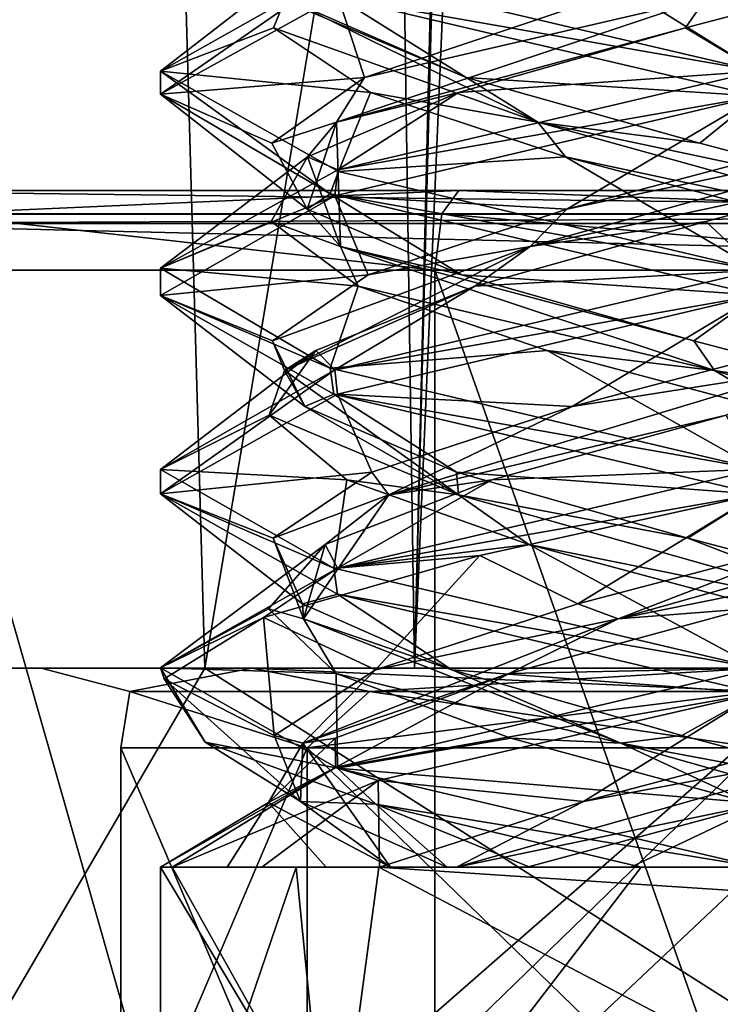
# Model space of a CAD drawing. Header units: millimetres. Extents: x -18.9 to 18.9, y -8.8 to 59.9.
# Tile 36 of 256: x -1.9 to -0.1, y -4.3 to -1.9. Entities that reach past the tile are written whole.
import ezdxf

# ---------------------------------------------------------------- set-up
doc = ezdxf.new("R2010")
doc.units = ezdxf.units.MM
doc.header["$LTSCALE"] = 65.185185
for name, color, linetype in [('1281', 7, 'CONTINUOUS'), ('1284', 7, 'CONTINUOUS'), ('1295', 7, 'CONTINUOUS'), ('2504', 7, 'CONTINUOUS'), ('2511', 7, 'CONTINUOUS'), ('2518', 7, 'CONTINUOUS'), ('2531', 7, 'CONTINUOUS'), ('2533', 7, 'CONTINUOUS'), ('2538', 7, 'CONTINUOUS'), ('2613', 7, 'CONTINUOUS'), ('2616', 7, 'CONTINUOUS'), ('3133', 7, 'CONTINUOUS'), ('3139', 7, 'CONTINUOUS'), ('3140', 7, 'CONTINUOUS'), ('3141', 7, 'CONTINUOUS'), ('3151', 7, 'CONTINUOUS'), ('3152', 7, 'CONTINUOUS'), ('3153', 7, 'CONTINUOUS'), ('3163', 7, 'CONTINUOUS'), ('3164', 7, 'CONTINUOUS'), ('3165', 7, 'CONTINUOUS'), ('3184', 7, 'CONTINUOUS'), ('3185', 7, 'CONTINUOUS'), ('3186', 7, 'CONTINUOUS'), ('3287', 7, 'CONTINUOUS')]:
    doc.layers.add(name, color=color, linetype=linetype)

msp = doc.modelspace()

# ---------------------------------------------------------------- linework, layer by layer
at = {"layer": '1281', "color": 7, "linetype": 'Continuous'}
for points in [[(-7.6096, -3.5, 15.6478), (-3.0206, -6.3, 17.1358), (-1.389, -3.5, 17.3445), (-7.6096, -3.5, 15.6478)], [(-3.0206, -6.3, 17.1358), (3.0206, -6.3, 17.1358), (-1.389, -3.5, 17.3445), (-3.0206, -6.3, 17.1358)], [(-1.389, -3.5, 17.3445), (3.0206, -6.3, 17.1358), (5.0224, -3.5, 16.6594), (-1.389, -3.5, 17.3445)]]:
    msp.add_3dface(points, dxfattribs=at)
at = {"layer": '1284', "color": 7, "linetype": 'Continuous'}
for points in [[(-2.4343, 32.4, -11.818), (-1.3962, 32.4, -10.8154), (-2.2698, -3.5, -11.5768), (-2.4343, 32.4, -11.818)], [(-2.2698, -3.5, -11.5768), (-1.3962, 32.4, -10.8154), (-0.8623, -3.5, -10.5837), (-2.2698, -3.5, -11.5768)], [(-1.3962, 32.4, -10.8154), (0, 32.4, -10.45), (-0.8623, -3.5, -10.5837), (-1.3962, 32.4, -10.8154)], [(0, 32.4, -10.45), (0, 29.7897, -10.45), (-0.8623, -3.5, -10.5837), (0, 32.4, -10.45)], [(0, 29.7897, -10.45), (0.5552, 29.6513, -10.5046), (-0.8623, -3.5, -10.5837), (0, 29.7897, -10.45)], [(-0.8623, -3.5, -10.5837), (0.5552, 29.6513, -10.5046), (0.8623, -3.5, -10.5837), (-0.8623, -3.5, -10.5837)]]:
    msp.add_3dface(points, dxfattribs=at)
at = {"layer": '1295', "color": 7, "linetype": 'Continuous'}
for points in [[(-7.6096, -3.5, 15.6478), (-1.389, -3.5, 17.3445), (-2.2237, 26.4, 17.2571), (-7.6096, -3.5, 15.6478)], [(-1.389, -3.5, 17.3445), (3.603, 26.4, 17.0228), (-2.2237, 26.4, 17.2571), (-1.389, -3.5, 17.3445)], [(-1.389, -3.5, 17.3445), (5.0224, -3.5, 16.6594), (3.603, 26.4, 17.0228), (-1.389, -3.5, 17.3445)], [(0.1803, -3.5, -17.399), (-3.0206, -6.3, -17.1358), (-3.2147, -3.5, -17.1005), (0.1803, -3.5, -17.399)], [(3.0206, -6.3, -17.1358), (-3.0206, -6.3, -17.1358), (0.1803, -3.5, -17.399), (3.0206, -6.3, -17.1358)]]:
    msp.add_3dface(points, dxfattribs=at)
at = {"layer": '2504', "color": 7, "linetype": 'Continuous'}
for points in [[(0.1803, -3.5, -17.399), (-3.2147, -3.5, -17.1005), (-3.0527, -3.5, -17.06), (0.1803, -3.5, -17.399)], [(-2.9778, -3.5, -16.9109), (3.5677, -3.5, -17.0303), (-3.0527, -3.5, -17.06), (-2.9778, -3.5, -16.9109)], [(3.5677, -3.5, -17.0303), (0.1803, -3.5, -17.399), (-3.0527, -3.5, -17.06), (3.5677, -3.5, -17.0303)], [(3.5677, -3.5, -17.0303), (-2.9778, -3.5, -16.9109), (3.1569, -3.5, -16.9343), (3.5677, -3.5, -17.0303)], [(-2.9778, -3.5, -16.9109), (-2.8483, -3.5, -13.2005), (-1.271, -3.5, -14.5745), (-2.9778, -3.5, -16.9109)], [(-2.9778, -3.5, -16.9109), (2.9655, -3.5, -16.5584), (3.1569, -3.5, -16.9343), (-2.9778, -3.5, -16.9109)], [(2.9655, -3.5, -16.5584), (-2.9778, -3.5, -16.9109), (-1.271, -3.5, -14.5745), (2.9655, -3.5, -16.5584)], [(-2.8483, -3.5, -13.2005), (-2.2698, -3.5, -11.5768), (-1.2711, -3.5, -12.0255), (-2.8483, -3.5, -13.2005)], [(-1.271, -3.5, -14.5745), (-2.8483, -3.5, -13.2005), (-1.8, -3.5, -13.3001), (-1.271, -3.5, -14.5745)], [(-1.8, -3.5, -13.3001), (-2.8483, -3.5, -13.2005), (-1.2711, -3.5, -12.0255), (-1.8, -3.5, -13.3001)], [(-2.2698, -3.5, -11.5768), (-0.8623, -3.5, -10.5837), (0, -3.5, -11.5), (-2.2698, -3.5, -11.5768)], [(-2.2698, -3.5, -11.5768), (0, -3.5, -11.5), (-1.2711, -3.5, -12.0255), (-2.2698, -3.5, -11.5768)], [(0, -3.5, -15.1), (2.9655, -3.5, -16.5584), (-1.271, -3.5, -14.5745), (0, -3.5, -15.1)], [(-0.8623, -3.5, -10.5837), (0.8623, -3.5, -10.5837), (2.2698, -3.5, -11.5768), (-0.8623, -3.5, -10.5837)], [(-0.8623, -3.5, -10.5837), (2.2698, -3.5, -11.5768), (0, -3.5, -11.5), (-0.8623, -3.5, -10.5837)]]:
    msp.add_3dface(points, dxfattribs=at)
at = {"layer": '2511', "color": 7, "linetype": 'Continuous'}
for points in [[(-1.6, -3.7, -13.3), (-1.1314, -3.7, -12.1686), (-1.6, -4.8, -13.3), (-1.6, -3.7, -13.3)], [(-1.6, -4.8, -13.3), (-1.1314, -3.7, -12.1686), (-1.1314, -4.8, -12.1686), (-1.6, -4.8, -13.3)], [(-1.1314, -3.7, -14.4314), (-1.6, -3.7, -13.3), (-1.1314, -4.8, -14.4314), (-1.1314, -3.7, -14.4314)], [(-1.1314, -4.8, -14.4314), (-1.6, -3.7, -13.3), (-1.6, -4.8, -13.3), (-1.1314, -4.8, -14.4314)], [(0, -3.7, -11.7), (0, -4.8, -11.7), (-1.1314, -4.8, -12.1686), (0, -3.7, -11.7)], [(-1.1314, -3.7, -12.1686), (0, -3.7, -11.7), (-1.1314, -4.8, -12.1686), (-1.1314, -3.7, -12.1686)], [(0, -3.7, -14.9), (-1.1314, -3.7, -14.4314), (0, -4.8, -14.9), (0, -3.7, -14.9)], [(0, -4.8, -14.9), (-1.1314, -3.7, -14.4314), (-1.1314, -4.8, -14.4314), (0, -4.8, -14.9)]]:
    msp.add_3dface(points, dxfattribs=at)
at = {"layer": '2518', "color": 7, "linetype": 'Continuous'}
for points in [[(2.425, -2.3, 11.1372), (-2.425, -2.3, 11.1372), (2.425, -2.3, 8.7122), (2.425, -2.3, 11.1372)], [(2.425, -2.3, 8.7122), (-2.425, -2.3, 11.1372), (1.9638, -2.3, 7.2897), (2.425, -2.3, 8.7122)], [(1.9638, -2.3, 7.2897), (-2.425, -2.3, 11.1372), (0.7511, -2.3, 6.4065), (1.9638, -2.3, 7.2897)], [(0.7511, -2.3, 6.4065), (-2.425, -2.3, 11.1372), (-0.7511, -2.3, 6.4065), (0.7511, -2.3, 6.4065)], [(-0.7511, -2.3, 6.4065), (-2.425, -2.3, 11.1372), (-1.9638, -2.3, 7.2897), (-0.7511, -2.3, 6.4065)]]:
    msp.add_3dface(points, dxfattribs=at)
at = {"layer": '2531', "color": 7, "linetype": 'Continuous'}
for points in [[(2.425, -7.1, 11.3372), (-2.425, -7.1, 11.3372), (2.425, -2.5, 11.3372), (2.425, -7.1, 11.3372)], [(2.425, -2.5, 11.3372), (-2.425, -7.1, 11.3372), (-2.425, -2.5, 11.3372), (2.425, -2.5, 11.3372)]]:
    msp.add_3dface(points, dxfattribs=at)
at = {"layer": '2533', "color": 7, "linetype": 'Continuous'}
for points in [[(-2.1237, -7.1, 7.1693), (-0.8112, -7.1, 6.2157), (-2.1237, -2.5, 7.1693), (-2.1237, -7.1, 7.1693)], [(-2.1237, -2.5, 7.1693), (-0.8112, -7.1, 6.2157), (-0.8112, -2.5, 6.2157), (-2.1237, -2.5, 7.1693)], [(-0.8112, -7.1, 6.2157), (0.8112, -7.1, 6.2157), (-0.8112, -2.5, 6.2157), (-0.8112, -7.1, 6.2157)], [(-0.8112, -2.5, 6.2157), (0.8112, -7.1, 6.2157), (0.8112, -2.5, 6.2157), (-0.8112, -2.5, 6.2157)]]:
    msp.add_3dface(points, dxfattribs=at)
at = {"layer": '2538', "color": 7, "linetype": 'Continuous'}
for points in [[(-1.271, -3.5, -14.5745), (-1.8, -3.5, -13.3001), (-1.5774, -3.5586, -13.8125), (-1.271, -3.5, -14.5745)], [(-1.8, -3.5, -13.3001), (-1.2711, -3.5, -12.0255), (-1.5774, -3.5586, -12.7875), (-1.8, -3.5, -13.3001)], [(-1.5774, -3.5586, -13.8125), (-1.8, -3.5, -13.3001), (-1.5774, -3.5586, -12.7875), (-1.5774, -3.5586, -13.8125)], [(-0.9749, -3.5586, -14.6418), (-1.271, -3.5, -14.5745), (-1.5774, -3.5586, -13.8125), (-0.9749, -3.5586, -14.6418)], [(-1.5774, -3.5586, -12.7875), (-1.2711, -3.5, -12.0255), (-0.9749, -3.5586, -11.9582), (-1.5774, -3.5586, -12.7875)], [(-1.2711, -3.5, -12.0255), (0, -3.5, -11.5), (-0.9749, -3.5586, -11.9582), (-1.2711, -3.5, -12.0255)], [(0, -3.5, -15.1), (-1.271, -3.5, -14.5745), (0, -3.5586, -14.9586), (0, -3.5, -15.1)], [(0, -3.5586, -14.9586), (-1.271, -3.5, -14.5745), (-0.9749, -3.5586, -14.6418), (0, -3.5586, -14.9586)], [(-0.9749, -3.5586, -11.9582), (0, -3.5, -11.5), (0, -3.5586, -11.6414), (-0.9749, -3.5586, -11.9582)], [(-1.1314, -3.7, -12.1686), (-1.6, -3.7, -13.3), (-1.5774, -3.5586, -12.7875), (-1.1314, -3.7, -12.1686)], [(-1.6, -3.7, -13.3), (-1.1314, -3.7, -14.4314), (-1.5774, -3.5586, -13.8125), (-1.6, -3.7, -13.3)], [(-1.6, -3.7, -13.3), (-1.5774, -3.5586, -13.8125), (-1.5774, -3.5586, -12.7875), (-1.6, -3.7, -13.3)], [(-1.1314, -3.7, -12.1686), (-1.5774, -3.5586, -12.7875), (-0.9749, -3.5586, -11.9582), (-1.1314, -3.7, -12.1686)], [(-1.1314, -3.7, -14.4314), (-0.9749, -3.5586, -14.6418), (-1.5774, -3.5586, -13.8125), (-1.1314, -3.7, -14.4314)], [(0, -3.7, -11.7), (-1.1314, -3.7, -12.1686), (0, -3.5586, -11.6414), (0, -3.7, -11.7)], [(-1.1314, -3.7, -12.1686), (-0.9749, -3.5586, -11.9582), (0, -3.5586, -11.6414), (-1.1314, -3.7, -12.1686)], [(-1.1314, -3.7, -14.4314), (0, -3.7, -14.9), (-0.9749, -3.5586, -14.6418), (-1.1314, -3.7, -14.4314)], [(0, -3.7, -14.9), (0, -3.5586, -14.9586), (-0.9749, -3.5586, -14.6418), (0, -3.7, -14.9)]]:
    msp.add_3dface(points, dxfattribs=at)
at = {"layer": '2613', "color": 7, "linetype": 'Continuous'}
for points in [[(-0.7511, -2.3, 6.4065), (-1.9638, -2.3, 7.2897), (-2.0763, -2.3586, 7.2037), (-0.7511, -2.3, 6.4065)], [(-0.7931, -2.3586, 6.2714), (-0.7511, -2.3, 6.4065), (-2.0763, -2.3586, 7.2037), (-0.7931, -2.3586, 6.2714)], [(0.7931, -2.3586, 6.2714), (-0.7511, -2.3, 6.4065), (-0.7931, -2.3586, 6.2714), (0.7931, -2.3586, 6.2714)], [(0.7511, -2.3, 6.4065), (-0.7511, -2.3, 6.4065), (0.7931, -2.3586, 6.2714), (0.7511, -2.3, 6.4065)], [(-2.1237, -2.5, 7.1693), (-0.8112, -2.5, 6.2157), (-2.0763, -2.3586, 7.2037), (-2.1237, -2.5, 7.1693)], [(-0.8112, -2.5, 6.2157), (-0.7931, -2.3586, 6.2714), (-2.0763, -2.3586, 7.2037), (-0.8112, -2.5, 6.2157)], [(-0.8112, -2.5, 6.2157), (0.8112, -2.5, 6.2157), (-0.7931, -2.3586, 6.2714), (-0.8112, -2.5, 6.2157)], [(0.8112, -2.5, 6.2157), (0.7931, -2.3586, 6.2714), (-0.7931, -2.3586, 6.2714), (0.8112, -2.5, 6.2157)]]:
    msp.add_3dface(points, dxfattribs=at)
at = {"layer": '2616', "color": 7, "linetype": 'Continuous'}
for points in [[(-2.425, -2.3, 11.1372), (2.425, -2.3, 11.1372), (2.425, -2.3603, 11.2804), (-2.425, -2.3, 11.1372)], [(-2.425, -2.3591, 11.2792), (-2.425, -2.3, 11.1372), (2.425, -2.3603, 11.2804), (-2.425, -2.3591, 11.2792)], [(-2.425, -2.3825, 11.299), (-2.425, -2.3591, 11.2792), (2.425, -2.3603, 11.2804), (-2.425, -2.3825, 11.299)], [(2.425, -2.3827, 11.2992), (-2.425, -2.3825, 11.299), (2.425, -2.3603, 11.2804), (2.425, -2.3827, 11.2992)], [(2.425, -2.5, 11.3372), (-2.425, -2.5, 11.3372), (-2.425, -2.3825, 11.299), (2.425, -2.5, 11.3372)], [(2.425, -2.5, 11.3372), (-2.425, -2.3825, 11.299), (2.425, -2.3827, 11.2992), (2.425, -2.5, 11.3372)]]:
    msp.add_3dface(points, dxfattribs=at)
at = {"layer": '3133', "color": 7, "linetype": 'Continuous'}
for points in [[(-1.5, -2, -13.3001), (-1.4998, -2.0577, -13.2776), (-1.0555, -1.7485, -12.2342), (-1.5, -2, -13.3001)], [(-1.4998, -2.0577, -13.2776), (-1.0543, -1.8106, -12.233), (-1.0555, -1.7485, -12.2342), (-1.4998, -2.0577, -13.2776)], [(-1.0546, -1.7518, -14.3667), (0, -2, -14.8), (-1.0531, -1.8148, -14.3682), (-1.0546, -1.7518, -14.3667)], [(0, -2, -14.8), (0, -2.0625, -14.8), (-1.0531, -1.8148, -14.3682), (0, -2, -14.8)], [(-1.0741, -2.3085, -14.3471), (-1.4998, -2.0577, -13.2776), (-1.5, -2, -13.3001), (-1.0741, -2.3085, -14.3471)], [(-1.0531, -2.2523, -14.3682), (-1.0741, -2.3085, -14.3471), (-1.5, -2, -13.3001), (-1.0531, -2.2523, -14.3682)], [(0, -2.0625, -11.8), (0, -2, -11.8), (-1.0543, -2.2481, -12.233), (0, -2.0625, -11.8)], [(-1.062, -2.3129, -12.2407), (0, -2.0625, -11.8), (-1.0543, -2.2481, -12.233), (-1.062, -2.3129, -12.2407)], [(-1.4998, -2.4952, -13.2776), (-1.062, -2.3129, -12.2407), (-1.0543, -2.2481, -12.233), (-1.4998, -2.4952, -13.2776)], [(0, -2.5, -14.8), (-1.0741, -2.3085, -14.3471), (-1.0531, -2.2523, -14.3682), (0, -2.5, -14.8)], [(-1.5, -2.5633, -13.3037), (-1.062, -2.3129, -12.2407), (-1.4998, -2.4952, -13.2776), (-1.5, -2.5633, -13.3037)], [(0, -2.5625, -14.8), (-1.0741, -2.3085, -14.3471), (0, -2.5, -14.8), (0, -2.5625, -14.8)], [(-1.0741, -2.746, -14.3471), (-1.5, -2.5633, -13.3037), (-1.4998, -2.4952, -13.2776), (-1.0741, -2.746, -14.3471)], [(0, -2.5625, -11.8), (0, -2.5, -11.8), (-1.062, -2.7504, -12.2407), (0, -2.5625, -11.8)], [(-1.0651, -2.8112, -14.3562), (-1.5, -2.5633, -13.3037), (-1.0741, -2.746, -14.3471), (-1.0651, -2.8112, -14.3562)], [(-1.0559, -2.8111, -12.2346), (0, -2.5625, -11.8), (-1.062, -2.7504, -12.2407), (-1.0559, -2.8111, -12.2346)], [(0, -3, -14.8), (-1.0651, -2.8112, -14.3562), (-1.0741, -2.746, -14.3471), (0, -3, -14.8)], [(-1.5, -3.0615, -13.2952), (-1.0559, -2.8111, -12.2346), (-1.062, -2.7504, -12.2407), (-1.5, -3.0615, -13.2952)], [(-1.5, -3.0008, -13.3037), (-1.5, -3.0615, -13.2952), (-1.062, -2.7504, -12.2407), (-1.5, -3.0008, -13.3037)], [(0, -3.0625, -14.8), (-1.0651, -2.8112, -14.3562), (0, -3, -14.8), (0, -3.0625, -14.8)], [(-1.0651, -3.2487, -14.3562), (-1.5, -3.0615, -13.2952), (-1.5, -3.0008, -13.3037), (-1.0651, -3.2487, -14.3562)], [(0, -3, -11.8), (-1.0559, -3.2486, -12.2346), (0, -3.0625, -11.8), (0, -3, -11.8)], [(-1.0552, -3.3141, -14.3661), (-1.5, -3.0615, -13.2952), (-1.0651, -3.2487, -14.3562), (-1.0552, -3.3141, -14.3661)], [(0, -3.0625, -11.8), (-1.0559, -3.2486, -12.2346), (-0.698, -3.2166, -11.9723), (0, -3.0625, -11.8)], [(-0.698, -3.2166, -11.9723), (-1.0559, -3.2486, -12.2346), (-1.2411, -3.3727, -12.4576), (-0.698, -3.2166, -11.9723)], [(-1.0559, -3.2486, -12.2346), (-1.5, -3.499, -13.2952), (-1.2411, -3.3727, -12.4576), (-1.0559, -3.2486, -12.2346)], [(0, -3.5, -14.8), (-1.0552, -3.3141, -14.3661), (-1.0651, -3.2487, -14.3562), (0, -3.5, -14.8)], [(0, -3.5625, -14.8), (-1.0552, -3.3141, -14.3661), (0, -3.5, -14.8), (0, -3.5625, -14.8)], [(-1.2411, -3.3727, -12.4576), (-1.5, -3.499, -13.2952), (-1.4905, -3.5267, -13.1319), (-1.2411, -3.3727, -12.4576)], [(-1.5, -3.499, -13.2952), (-1.0552, -3.7516, -14.3661), (-1.3883, -3.6861, -13.8681), (-1.5, -3.499, -13.2952)], [(-1.4905, -3.5267, -13.1319), (-1.5, -3.499, -13.2952), (-1.3883, -3.6861, -13.8681), (-1.4905, -3.5267, -13.1319)], [(0, -3.5, -11.8), (-1.0604, -3.7499, -12.2391), (0, -3.5625, -11.8), (0, -3.5, -11.8)], [(0, -3.5625, -11.8), (-1.0604, -3.7499, -12.2391), (-0.9538, -3.7819, -12.1423), (0, -3.5625, -11.8)], [(-1.3883, -3.6861, -13.8681), (-1.0552, -3.7516, -14.3661), (-0.9593, -3.8416, -14.4531), (-1.3883, -3.6861, -13.8681)], [(-1.0604, -3.7499, -12.2391), (-1.5, -4, -13.3), (-1.4712, -4, -13.0074), (-1.0604, -3.7499, -12.2391)], [(-0.9538, -3.7819, -12.1423), (-1.0604, -3.7499, -12.2391), (-1.4712, -4, -13.0074), (-0.9538, -3.7819, -12.1423)], [(-1.0552, -3.7516, -14.3661), (0, -4, -14.8), (-0.9593, -3.8416, -14.4531), (-1.0552, -3.7516, -14.3661)], [(-0.9593, -3.8416, -14.4531), (0, -4, -14.8), (-0.2926, -4, -14.7712), (-0.9593, -3.8416, -14.4531)], [(-1.5, -5, -13.3), (-1.0525, -4.7476, -12.2313), (-1.5, -4, -13.3), (-1.5, -5, -13.3)], [(-1.5, -4, -13.3), (-1.0525, -4.7476, -12.2313), (-1.4712, -4, -13.0074), (-1.5, -4, -13.3)], [(-1.0607, -5, -14.3607), (-1.5, -5, -13.3), (-1.159, -4, -14.2522), (-1.0607, -5, -14.3607)], [(-1.159, -4, -14.2522), (-1.5, -5, -13.3), (-1.5, -4, -13.3), (-1.159, -4, -14.2522)], [(-1.4712, -4, -13.0074), (-1.0525, -4.7476, -12.2313), (-0.952, -4, -12.1408), (-1.4712, -4, -13.0074)], [(-0.2926, -4, -14.7712), (-1.0607, -5, -14.3607), (-1.159, -4, -14.2522), (-0.2926, -4, -14.7712)], [(0, -5, -14.8), (-1.0607, -5, -14.3607), (0, -4, -14.8), (0, -5, -14.8)], [(0, -4, -14.8), (-1.0607, -5, -14.3607), (-0.2926, -4, -14.7712), (0, -4, -14.8)], [(-1.0525, -4.7476, -12.2313), (0, -4.5, -11.8), (-0.952, -4, -12.1408), (-1.0525, -4.7476, -12.2313)], [(0, -4.0625, -11.8), (0, -4, -11.8), (-0.952, -4, -12.1408), (0, -4.0625, -11.8)], [(0, -4.5, -11.8), (0, -4.0625, -11.8), (-0.952, -4, -12.1408), (0, -4.5, -11.8)]]:
    msp.add_3dface(points, dxfattribs=at)
at = {"layer": '3139', "color": 7, "linetype": 'Continuous'}
for points in [[(0, -2, -14.8), (-1.0546, -1.7518, -14.3667), (-0.4349, -1.7286, -14.4499), (0, -2, -14.8)], [(0.1814, -1.8909, -14.5159), (0, -2, -14.8), (-0.4349, -1.7286, -14.4499), (0.1814, -1.8909, -14.5159)], [(-0.6679, -3.0266, -12.2679), (0, -3, -11.8), (-0.0794, -2.8643, -12.0732), (-0.6679, -3.0266, -12.2679)], [(-1.0559, -3.2486, -12.2346), (0, -3, -11.8), (-0.6679, -3.0266, -12.2679), (-1.0559, -3.2486, -12.2346)], [(-1.0866, -3.1888, -12.7249), (-1.0559, -3.2486, -12.2346), (-0.6679, -3.0266, -12.2679), (-1.0866, -3.1888, -12.7249)], [(-1.5, -3.499, -13.2952), (-1.0559, -3.2486, -12.2346), (-1.0866, -3.1888, -12.7249), (-1.5, -3.499, -13.2952)], [(-1.229, -3.351, -13.3282), (-1.5, -3.499, -13.2952), (-1.0866, -3.1888, -12.7249), (-1.229, -3.351, -13.3282)], [(-1.0591, -3.5133, -13.9242), (-1.5, -3.499, -13.2952), (-1.229, -3.351, -13.3282), (-1.0591, -3.5133, -13.9242)], [(-1.0552, -3.7516, -14.3661), (-1.5, -3.499, -13.2952), (-1.0591, -3.5133, -13.9242), (-1.0552, -3.7516, -14.3661)], [(-0.6199, -3.6755, -14.3616), (-1.0552, -3.7516, -14.3661), (-1.0591, -3.5133, -13.9242), (-0.6199, -3.6755, -14.3616)], [(-0.0231, -3.8378, -14.5291), (-1.0552, -3.7516, -14.3661), (-0.6199, -3.6755, -14.3616), (-0.0231, -3.8378, -14.5291)], [(0, -4, -14.8), (-1.0552, -3.7516, -14.3661), (-0.0231, -3.8378, -14.5291), (0, -4, -14.8)]]:
    msp.add_3dface(points, dxfattribs=at)
at = {"layer": '3140', "color": 7, "linetype": 'Continuous'}
for points in [[(0.1814, -1.8909, -14.5159), (-0.4349, -1.7286, -14.4499), (0.1306, -1.8161, -14.4861), (0.1814, -1.8909, -14.5159)], [(-0.4658, -2.8424, -12.1623), (0.1088, -2.7522, -12.1117), (0.1605, -2.6771, -12.0812), (-0.4658, -2.8424, -12.1623)], [(-0.9265, -3.0642, -12.548), (-0.0794, -2.8643, -12.0732), (0.1088, -2.7522, -12.1117), (-0.9265, -3.0642, -12.548)], [(-0.9265, -3.0642, -12.548), (0.1088, -2.7522, -12.1117), (-0.4658, -2.8424, -12.1623), (-0.9265, -3.0642, -12.548)], [(-0.9692, -3.0078, -12.5437), (-0.9265, -3.0642, -12.548), (-0.4658, -2.8424, -12.1623), (-0.9692, -3.0078, -12.5437)], [(-0.6679, -3.0266, -12.2679), (-0.0794, -2.8643, -12.0732), (-0.9265, -3.0642, -12.548), (-0.6679, -3.0266, -12.2679)], [(-1.2168, -3.1732, -13.1246), (-0.9265, -3.0642, -12.548), (-0.9692, -3.0078, -12.5437), (-1.2168, -3.1732, -13.1246)], [(-1.0866, -3.1888, -12.7249), (-0.6679, -3.0266, -12.2679), (-0.9265, -3.0642, -12.548), (-1.0866, -3.1888, -12.7249)], [(-1.1406, -3.3762, -13.6508), (-0.9265, -3.0642, -12.548), (-1.2168, -3.1732, -13.1246), (-1.1406, -3.3762, -13.6508)], [(-1.1406, -3.3762, -13.6508), (-1.0866, -3.1888, -12.7249), (-0.9265, -3.0642, -12.548), (-1.1406, -3.3762, -13.6508)], [(-1.229, -3.351, -13.3282), (-1.0866, -3.1888, -12.7249), (-1.1406, -3.3762, -13.6508), (-1.229, -3.351, -13.3282)], [(-1.1433, -3.3385, -13.7518), (-1.1406, -3.3762, -13.6508), (-1.2168, -3.1732, -13.1246), (-1.1433, -3.3385, -13.7518)], [(-0.7682, -3.5039, -14.2598), (-1.1406, -3.3762, -13.6508), (-1.1433, -3.3385, -13.7518), (-0.7682, -3.5039, -14.2598)], [(-1.0591, -3.5133, -13.9242), (-1.229, -3.351, -13.3282), (-1.1406, -3.3762, -13.6508), (-1.0591, -3.5133, -13.9242)], [(-0.3437, -3.6882, -14.4427), (-1.0591, -3.5133, -13.9242), (-1.1406, -3.3762, -13.6508), (-0.3437, -3.6882, -14.4427)], [(-0.3437, -3.6882, -14.4427), (-1.1406, -3.3762, -13.6508), (-0.7682, -3.5039, -14.2598), (-0.3437, -3.6882, -14.4427)], [(-0.1903, -3.6693, -14.5145), (-0.3437, -3.6882, -14.4427), (-0.7682, -3.5039, -14.2598), (-0.1903, -3.6693, -14.5145)], [(-0.6199, -3.6755, -14.3616), (-1.0591, -3.5133, -13.9242), (-0.3437, -3.6882, -14.4427), (-0.6199, -3.6755, -14.3616)], [(-0.0231, -3.8378, -14.5291), (-0.6199, -3.6755, -14.3616), (-0.3437, -3.6882, -14.4427), (-0.0231, -3.8378, -14.5291)], [(0.4377, -3.8346, -14.4488), (-0.3437, -3.6882, -14.4427), (-0.1903, -3.6693, -14.5145), (0.4377, -3.8346, -14.4488)], [(0.757, -4, -14.2224), (-0.0231, -3.8378, -14.5291), (-0.3437, -3.6882, -14.4427), (0.757, -4, -14.2224)], [(0.757, -4, -14.2224), (-0.3437, -3.6882, -14.4427), (0.4377, -3.8346, -14.4488), (0.757, -4, -14.2224)]]:
    msp.add_3dface(points, dxfattribs=at)
at = {"layer": '3141', "color": 7, "linetype": 'Continuous'}
for points in [[(0, -2.5625, -11.8), (-1.0559, -2.8111, -12.2346), (-0.4658, -2.8424, -12.1623), (0, -2.5625, -11.8)], [(0, -2.5625, -11.8), (-0.4658, -2.8424, -12.1623), (0.1605, -2.6771, -12.0812), (0, -2.5625, -11.8)], [(-1.0559, -2.8111, -12.2346), (-1.5, -3.0615, -13.2952), (-0.9692, -3.0078, -12.5437), (-1.0559, -2.8111, -12.2346)], [(-1.0559, -2.8111, -12.2346), (-0.9692, -3.0078, -12.5437), (-0.4658, -2.8424, -12.1623), (-1.0559, -2.8111, -12.2346)], [(-1.5, -3.0615, -13.2952), (-1.2168, -3.1732, -13.1246), (-0.9692, -3.0078, -12.5437), (-1.5, -3.0615, -13.2952)], [(-1.5, -3.0615, -13.2952), (-1.0552, -3.3141, -14.3661), (-1.1433, -3.3385, -13.7518), (-1.5, -3.0615, -13.2952)], [(-1.5, -3.0615, -13.2952), (-1.1433, -3.3385, -13.7518), (-1.2168, -3.1732, -13.1246), (-1.5, -3.0615, -13.2952)], [(-1.0552, -3.3141, -14.3661), (-0.7682, -3.5039, -14.2598), (-1.1433, -3.3385, -13.7518), (-1.0552, -3.3141, -14.3661)], [(-1.0552, -3.3141, -14.3661), (0, -3.5625, -14.8), (-0.7682, -3.5039, -14.2598), (-1.0552, -3.3141, -14.3661)], [(0, -3.5625, -14.8), (-0.1903, -3.6693, -14.5145), (-0.7682, -3.5039, -14.2598), (0, -3.5625, -14.8)], [(0, -3.5625, -14.8), (0.4377, -3.8346, -14.4488), (-0.1903, -3.6693, -14.5145), (0, -3.5625, -14.8)]]:
    msp.add_3dface(points, dxfattribs=at)
at = {"layer": '3151', "color": 7, "linetype": 'Continuous'}
for points in [[(-0.1305, -2.3776, -12.0776), (0, -2.5, -11.8), (0.4825, -2.2154, -12.1693), (-0.1305, -2.3776, -12.0776)], [(-0.7103, -2.5398, -12.2966), (0, -2.5, -11.8), (-0.1305, -2.3776, -12.0776), (-0.7103, -2.5398, -12.2966)], [(-1.062, -2.7504, -12.2407), (0, -2.5, -11.8), (-0.7103, -2.5398, -12.2966), (-1.062, -2.7504, -12.2407)], [(-1.1096, -2.7021, -12.7707), (-1.062, -2.7504, -12.2407), (-0.7103, -2.5398, -12.2966), (-1.1096, -2.7021, -12.7707)], [(-1.5, -3.0008, -13.3037), (-1.062, -2.7504, -12.2407), (-1.1096, -2.7021, -12.7707), (-1.5, -3.0008, -13.3037)], [(-1.2268, -2.8643, -13.3794), (-1.5, -3.0008, -13.3037), (-1.1096, -2.7021, -12.7707), (-1.2268, -2.8643, -13.3794)], [(-1.0321, -3.0266, -13.9679), (-1.5, -3.0008, -13.3037), (-1.2268, -2.8643, -13.3794), (-1.0321, -3.0266, -13.9679)], [(-1.0651, -3.2487, -14.3562), (-1.5, -3.0008, -13.3037), (-1.0321, -3.0266, -13.9679), (-1.0651, -3.2487, -14.3562)], [(-0.5751, -3.1888, -14.3866), (-1.0651, -3.2487, -14.3562), (-1.0321, -3.0266, -13.9679), (-0.5751, -3.1888, -14.3866)], [(0, -3.5, -14.8), (-1.0651, -3.2487, -14.3562), (-0.5751, -3.1888, -14.3866), (0, -3.5, -14.8)], [(0.0282, -3.351, -14.529), (0, -3.5, -14.8), (-0.5751, -3.1888, -14.3866), (0.0282, -3.351, -14.529)]]:
    msp.add_3dface(points, dxfattribs=at)
at = {"layer": '3152', "color": 7, "linetype": 'Continuous'}
for points in [[(-0.5713, -2.4402, -12.2524), (0.4825, -2.2154, -12.1693), (0.552, -2.1282, -12.2421), (-0.5713, -2.4402, -12.2524)], [(-0.5713, -2.4402, -12.2524), (0.552, -2.1282, -12.2421), (-0.4797, -2.3464, -12.1681), (-0.5713, -2.4402, -12.2524)], [(-0.4797, -2.3464, -12.1681), (0.552, -2.1282, -12.2421), (0.1455, -2.181, -12.0793), (-0.4797, -2.3464, -12.1681)], [(-0.1305, -2.3776, -12.0776), (0.4825, -2.2154, -12.1693), (-0.5713, -2.4402, -12.2524), (-0.1305, -2.3776, -12.0776)], [(-0.9784, -2.5117, -12.5556), (-0.5713, -2.4402, -12.2524), (-0.4797, -2.3464, -12.1681), (-0.9784, -2.5117, -12.5556)], [(-0.7103, -2.5398, -12.2966), (-0.1305, -2.3776, -12.0776), (-0.5713, -2.4402, -12.2524), (-0.7103, -2.5398, -12.2966)], [(-1.1883, -2.7522, -13.1912), (-0.5713, -2.4402, -12.2524), (-1.2188, -2.6771, -13.1395), (-1.1883, -2.7522, -13.1912)], [(-1.2188, -2.6771, -13.1395), (-0.5713, -2.4402, -12.2524), (-0.9784, -2.5117, -12.5556), (-1.2188, -2.6771, -13.1395)], [(-1.1883, -2.7522, -13.1912), (-0.7103, -2.5398, -12.2966), (-0.5713, -2.4402, -12.2524), (-1.1883, -2.7522, -13.1912)], [(-1.1096, -2.7021, -12.7707), (-0.7103, -2.5398, -12.2966), (-1.1883, -2.7522, -13.1912), (-1.1096, -2.7021, -12.7707)], [(-1.1377, -2.8424, -13.7658), (-1.1883, -2.7522, -13.1912), (-1.2188, -2.6771, -13.1395), (-1.1377, -2.8424, -13.7658)], [(-1.2268, -2.8643, -13.3794), (-1.1096, -2.7021, -12.7707), (-1.1883, -2.7522, -13.1912), (-1.2268, -2.8643, -13.3794)], [(-0.752, -3.0642, -14.2265), (-1.2268, -2.8643, -13.3794), (-1.1883, -2.7522, -13.1912), (-0.752, -3.0642, -14.2265)], [(-0.752, -3.0642, -14.2265), (-1.1883, -2.7522, -13.1912), (-1.1377, -2.8424, -13.7658), (-0.752, -3.0642, -14.2265)], [(-0.7563, -3.0078, -14.2692), (-0.752, -3.0642, -14.2265), (-1.1377, -2.8424, -13.7658), (-0.7563, -3.0078, -14.2692)], [(-1.0321, -3.0266, -13.9679), (-1.2268, -2.8643, -13.3794), (-0.752, -3.0642, -14.2265), (-1.0321, -3.0266, -13.9679)], [(-0.1754, -3.1732, -14.5168), (-0.752, -3.0642, -14.2265), (-0.7563, -3.0078, -14.2692), (-0.1754, -3.1732, -14.5168)], [(-0.5751, -3.1888, -14.3866), (-1.0321, -3.0266, -13.9679), (-0.752, -3.0642, -14.2265), (-0.5751, -3.1888, -14.3866)], [(0.3508, -3.3762, -14.4406), (-0.5751, -3.1888, -14.3866), (-0.752, -3.0642, -14.2265), (0.3508, -3.3762, -14.4406)], [(0.3508, -3.3762, -14.4406), (-0.752, -3.0642, -14.2265), (-0.1754, -3.1732, -14.5168), (0.3508, -3.3762, -14.4406)], [(0.0282, -3.351, -14.529), (-0.5751, -3.1888, -14.3866), (0.3508, -3.3762, -14.4406), (0.0282, -3.351, -14.529)], [(0.4518, -3.3385, -14.4433), (0.3508, -3.3762, -14.4406), (-0.1754, -3.1732, -14.5168), (0.4518, -3.3385, -14.4433)]]:
    msp.add_3dface(points, dxfattribs=at)
at = {"layer": '3153', "color": 7, "linetype": 'Continuous'}
for points in [[(0, -2.0625, -11.8), (-1.062, -2.3129, -12.2407), (-0.4797, -2.3464, -12.1681), (0, -2.0625, -11.8)], [(0, -2.0625, -11.8), (-0.4797, -2.3464, -12.1681), (0.1455, -2.181, -12.0793), (0, -2.0625, -11.8)], [(-1.062, -2.3129, -12.2407), (-1.5, -2.5633, -13.3037), (-0.9784, -2.5117, -12.5556), (-1.062, -2.3129, -12.2407)], [(-1.062, -2.3129, -12.2407), (-0.9784, -2.5117, -12.5556), (-0.4797, -2.3464, -12.1681), (-1.062, -2.3129, -12.2407)], [(-1.5, -2.5633, -13.3037), (-1.2188, -2.6771, -13.1395), (-0.9784, -2.5117, -12.5556), (-1.5, -2.5633, -13.3037)], [(-1.5, -2.5633, -13.3037), (-1.0651, -2.8112, -14.3562), (-1.1377, -2.8424, -13.7658), (-1.5, -2.5633, -13.3037)], [(-1.5, -2.5633, -13.3037), (-1.1377, -2.8424, -13.7658), (-1.2188, -2.6771, -13.1395), (-1.5, -2.5633, -13.3037)], [(-1.0651, -2.8112, -14.3562), (-0.7563, -3.0078, -14.2692), (-1.1377, -2.8424, -13.7658), (-1.0651, -2.8112, -14.3562)], [(-1.0651, -2.8112, -14.3562), (0, -3.0625, -14.8), (-0.7563, -3.0078, -14.2692), (-1.0651, -2.8112, -14.3562)], [(0, -3.0625, -14.8), (-0.1754, -3.1732, -14.5168), (-0.7563, -3.0078, -14.2692), (0, -3.0625, -14.8)], [(0, -3.0625, -14.8), (0.4518, -3.3385, -14.4433), (-0.1754, -3.1732, -14.5168), (0, -3.0625, -14.8)]]:
    msp.add_3dface(points, dxfattribs=at)
at = {"layer": '3163', "color": 7, "linetype": 'Continuous'}
for points in [[(-0.1814, -1.8909, -12.0841), (0, -2, -11.8), (0.4349, -1.7286, -12.1501), (-0.1814, -1.8909, -12.0841)], [(-0.7516, -2.0531, -12.3271), (0, -2, -11.8), (-0.1814, -1.8909, -12.0841), (-0.7516, -2.0531, -12.3271)], [(-1.0543, -2.2481, -12.233), (0, -2, -11.8), (-0.7516, -2.0531, -12.3271), (-1.0543, -2.2481, -12.233)], [(-1.1307, -2.2154, -12.8175), (-1.0543, -2.2481, -12.233), (-0.7516, -2.0531, -12.3271), (-1.1307, -2.2154, -12.8175)], [(-1.4998, -2.4952, -13.2776), (-1.0543, -2.2481, -12.233), (-1.1307, -2.2154, -12.8175), (-1.4998, -2.4952, -13.2776)], [(-1.2224, -2.3776, -13.4305), (-1.4998, -2.4952, -13.2776), (-1.1307, -2.2154, -12.8175), (-1.2224, -2.3776, -13.4305)], [(-1.0034, -2.5398, -14.0103), (-1.4998, -2.4952, -13.2776), (-1.2224, -2.3776, -13.4305), (-1.0034, -2.5398, -14.0103)], [(-1.0741, -2.746, -14.3471), (-1.4998, -2.4952, -13.2776), (-1.0034, -2.5398, -14.0103), (-1.0741, -2.746, -14.3471)], [(-0.5293, -2.7021, -14.4096), (-1.0741, -2.746, -14.3471), (-1.0034, -2.5398, -14.0103), (-0.5293, -2.7021, -14.4096)], [(0, -3, -14.8), (-1.0741, -2.746, -14.3471), (-0.5293, -2.7021, -14.4096), (0, -3, -14.8)], [(0.0794, -2.8643, -14.5268), (0, -3, -14.8), (-0.5293, -2.7021, -14.4096), (0.0794, -2.8643, -14.5268)], [(-0.5795, -4, -12.2158), (-0.3191, -4, -11.9672), (0.0231, -3.8378, -12.0709), (-0.5795, -4, -12.2158)], [(-0.3191, -4, -11.9672), (0, -4, -11.8), (0.0231, -3.8378, -12.0709), (-0.3191, -4, -11.9672)]]:
    msp.add_3dface(points, dxfattribs=at)
at = {"layer": '3164', "color": 7, "linetype": 'Continuous'}
for points in [[(-0.1814, -1.8909, -12.0841), (0.4349, -1.7286, -12.1501), (-0.1306, -1.8161, -12.1139), (-0.1814, -1.8909, -12.0841)], [(-1.0579, -2.1282, -12.748), (-0.1814, -1.8909, -12.0841), (-0.1306, -1.8161, -12.1139), (-1.0579, -2.1282, -12.748)], [(-1.0579, -2.1282, -12.748), (-0.1306, -1.8161, -12.1139), (-0.9874, -2.0156, -12.5677), (-1.0579, -2.1282, -12.748)], [(-0.9874, -2.0156, -12.5677), (-0.1306, -1.8161, -12.1139), (-0.4936, -1.8503, -12.1741), (-0.9874, -2.0156, -12.5677)], [(-0.7516, -2.0531, -12.3271), (-0.1814, -1.8909, -12.0841), (-1.0579, -2.1282, -12.748), (-0.7516, -2.0531, -12.3271)], [(-1.2207, -2.181, -13.1545), (-1.0579, -2.1282, -12.748), (-0.9874, -2.0156, -12.5677), (-1.2207, -2.181, -13.1545)], [(-1.1307, -2.2154, -12.8175), (-0.7516, -2.0531, -12.3271), (-1.0579, -2.1282, -12.748), (-1.1307, -2.2154, -12.8175)], [(-1.1319, -2.3464, -13.7797), (-1.0579, -2.1282, -12.748), (-1.2207, -2.181, -13.1545), (-1.1319, -2.3464, -13.7797)], [(-1.0476, -2.4402, -13.8713), (-1.0579, -2.1282, -12.748), (-1.1319, -2.3464, -13.7797), (-1.0476, -2.4402, -13.8713)], [(-1.0476, -2.4402, -13.8713), (-1.1307, -2.2154, -12.8175), (-1.0579, -2.1282, -12.748), (-1.0476, -2.4402, -13.8713)], [(-1.2224, -2.3776, -13.4305), (-1.1307, -2.2154, -12.8175), (-1.0476, -2.4402, -13.8713), (-1.2224, -2.3776, -13.4305)], [(-0.7444, -2.5117, -14.2784), (-1.0476, -2.4402, -13.8713), (-1.1319, -2.3464, -13.7797), (-0.7444, -2.5117, -14.2784)], [(-1.0034, -2.5398, -14.0103), (-1.2224, -2.3776, -13.4305), (-1.0476, -2.4402, -13.8713), (-1.0034, -2.5398, -14.0103)], [(-0.1088, -2.7522, -14.4883), (-1.0034, -2.5398, -14.0103), (-1.0476, -2.4402, -13.8713), (-0.1088, -2.7522, -14.4883)], [(-0.1088, -2.7522, -14.4883), (-1.0476, -2.4402, -13.8713), (-0.1605, -2.6771, -14.5188), (-0.1088, -2.7522, -14.4883)], [(-0.1605, -2.6771, -14.5188), (-1.0476, -2.4402, -13.8713), (-0.7444, -2.5117, -14.2784), (-0.1605, -2.6771, -14.5188)], [(-0.5293, -2.7021, -14.4096), (-1.0034, -2.5398, -14.0103), (-0.1088, -2.7522, -14.4883), (-0.5293, -2.7021, -14.4096)], [(0.4658, -2.8424, -14.4377), (-0.1088, -2.7522, -14.4883), (-0.1605, -2.6771, -14.5188), (0.4658, -2.8424, -14.4377)], [(0.0794, -2.8643, -14.5268), (-0.5293, -2.7021, -14.4096), (-0.1088, -2.7522, -14.4883), (0.0794, -2.8643, -14.5268)], [(0.9265, -3.0642, -14.052), (0.0794, -2.8643, -14.5268), (-0.1088, -2.7522, -14.4883), (0.9265, -3.0642, -14.052)], [(0.9265, -3.0642, -14.052), (-0.1088, -2.7522, -14.4883), (0.4658, -2.8424, -14.4377), (0.9265, -3.0642, -14.052)], [(-0.4377, -3.8346, -12.1512), (0.3437, -3.6882, -12.1573), (0.1903, -3.6693, -12.0855), (-0.4377, -3.8346, -12.1512)], [(-0.757, -4, -12.3776), (0.0231, -3.8378, -12.0709), (0.3437, -3.6882, -12.1573), (-0.757, -4, -12.3776)], [(-0.757, -4, -12.3776), (0.3437, -3.6882, -12.1573), (-0.4377, -3.8346, -12.1512), (-0.757, -4, -12.3776)], [(-0.9503, -4, -12.5201), (-0.757, -4, -12.3776), (-0.4377, -3.8346, -12.1512), (-0.9503, -4, -12.5201)], [(-0.5795, -4, -12.2158), (0.0231, -3.8378, -12.0709), (-0.757, -4, -12.3776), (-0.5795, -4, -12.2158)]]:
    msp.add_3dface(points, dxfattribs=at)
at = {"layer": '3165', "color": 7, "linetype": 'Continuous'}
for points in [[(-1.0543, -1.8106, -12.233), (-1.4998, -2.0577, -13.2776), (-0.9874, -2.0156, -12.5677), (-1.0543, -1.8106, -12.233)], [(-1.0543, -1.8106, -12.233), (-0.9874, -2.0156, -12.5677), (-0.4936, -1.8503, -12.1741), (-1.0543, -1.8106, -12.233)], [(-1.4998, -2.0577, -13.2776), (-1.2207, -2.181, -13.1545), (-0.9874, -2.0156, -12.5677), (-1.4998, -2.0577, -13.2776)], [(-1.4998, -2.0577, -13.2776), (-1.0741, -2.3085, -14.3471), (-1.1319, -2.3464, -13.7797), (-1.4998, -2.0577, -13.2776)], [(-1.4998, -2.0577, -13.2776), (-1.1319, -2.3464, -13.7797), (-1.2207, -2.181, -13.1545), (-1.4998, -2.0577, -13.2776)], [(-1.0741, -2.3085, -14.3471), (-0.7444, -2.5117, -14.2784), (-1.1319, -2.3464, -13.7797), (-1.0741, -2.3085, -14.3471)], [(-1.0741, -2.3085, -14.3471), (0, -2.5625, -14.8), (-0.7444, -2.5117, -14.2784), (-1.0741, -2.3085, -14.3471)], [(0, -2.5625, -14.8), (-0.1605, -2.6771, -14.5188), (-0.7444, -2.5117, -14.2784), (0, -2.5625, -14.8)], [(0, -2.5625, -14.8), (0.4658, -2.8424, -14.4377), (-0.1605, -2.6771, -14.5188), (0, -2.5625, -14.8)], [(0, -3.5625, -11.8), (-0.9538, -3.7819, -12.1423), (-0.4377, -3.8346, -12.1512), (0, -3.5625, -11.8)], [(0, -3.5625, -11.8), (-0.4377, -3.8346, -12.1512), (0.1903, -3.6693, -12.0855), (0, -3.5625, -11.8)], [(-0.9538, -3.7819, -12.1423), (-1.4712, -4, -13.0074), (-1.2453, -4, -12.7274), (-0.9538, -3.7819, -12.1423)], [(-0.9503, -4, -12.5201), (-0.9538, -3.7819, -12.1423), (-1.2453, -4, -12.7274), (-0.9503, -4, -12.5201)], [(-0.9538, -3.7819, -12.1423), (-0.9503, -4, -12.5201), (-0.4377, -3.8346, -12.1512), (-0.9538, -3.7819, -12.1423)]]:
    msp.add_3dface(points, dxfattribs=at)
at = {"layer": '3184', "color": 7, "linetype": 'Continuous'}
for points in [[(-1.5, -2, -13.3001), (-1.0555, -1.7485, -12.2342), (-1.1499, -1.7286, -12.8651), (-1.5, -2, -13.3001)], [(-1.2159, -1.8909, -13.4814), (-1.5, -2, -13.3001), (-1.1499, -1.7286, -12.8651), (-1.2159, -1.8909, -13.4814)], [(-0.9729, -2.0531, -14.0516), (-1.5, -2, -13.3001), (-1.2159, -1.8909, -13.4814), (-0.9729, -2.0531, -14.0516)], [(-1.0531, -2.2523, -14.3682), (-1.5, -2, -13.3001), (-0.9729, -2.0531, -14.0516), (-1.0531, -2.2523, -14.3682)], [(-0.4825, -2.2154, -14.4307), (-1.0531, -2.2523, -14.3682), (-0.9729, -2.0531, -14.0516), (-0.4825, -2.2154, -14.4307)], [(0, -2.5, -14.8), (-1.0531, -2.2523, -14.3682), (-0.4825, -2.2154, -14.4307), (0, -2.5, -14.8)], [(0.1305, -2.3776, -14.5224), (0, -2.5, -14.8), (-0.4825, -2.2154, -14.4307), (0.1305, -2.3776, -14.5224)], [(-0.6242, -3.5133, -12.2409), (0, -3.5, -11.8), (-0.0282, -3.351, -12.071), (-0.6242, -3.5133, -12.2409)], [(-1.0604, -3.7499, -12.2391), (0, -3.5, -11.8), (-0.6242, -3.5133, -12.2409), (-1.0604, -3.7499, -12.2391)], [(-1.0616, -3.6755, -12.6801), (-1.0604, -3.7499, -12.2391), (-0.6242, -3.5133, -12.2409), (-1.0616, -3.6755, -12.6801)], [(-1.2291, -3.8378, -13.2769), (-1.0604, -3.7499, -12.2391), (-1.0616, -3.6755, -12.6801), (-1.2291, -3.8378, -13.2769)], [(-1.5, -4, -13.3), (-1.0604, -3.7499, -12.2391), (-1.2291, -3.8378, -13.2769), (-1.5, -4, -13.3)], [(-1.3328, -4, -13.6191), (-1.5, -4, -13.3), (-1.2291, -3.8378, -13.2769), (-1.3328, -4, -13.6191)], [(-1.0842, -4, -13.8795), (-1.3328, -4, -13.6191), (-1.2291, -3.8378, -13.2769), (-1.0842, -4, -13.8795)]]:
    msp.add_3dface(points, dxfattribs=at)
at = {"layer": '3185', "color": 7, "linetype": 'Continuous'}
for points in [[(-1.2159, -1.8909, -13.4814), (-1.1499, -1.7286, -12.8651), (-1.1861, -1.8161, -13.4306), (-1.2159, -1.8909, -13.4814)], [(-0.552, -2.1282, -14.3579), (-1.2159, -1.8909, -13.4814), (-1.1861, -1.8161, -13.4306), (-0.552, -2.1282, -14.3579)], [(-0.552, -2.1282, -14.3579), (-1.1861, -1.8161, -13.4306), (-0.7323, -2.0156, -14.2874), (-0.552, -2.1282, -14.3579)], [(-0.7323, -2.0156, -14.2874), (-1.1861, -1.8161, -13.4306), (-1.1259, -1.8503, -13.7936), (-0.7323, -2.0156, -14.2874)], [(-0.9729, -2.0531, -14.0516), (-1.2159, -1.8909, -13.4814), (-0.552, -2.1282, -14.3579), (-0.9729, -2.0531, -14.0516)], [(-0.1455, -2.181, -14.5207), (-0.552, -2.1282, -14.3579), (-0.7323, -2.0156, -14.2874), (-0.1455, -2.181, -14.5207)], [(-0.4825, -2.2154, -14.4307), (-0.9729, -2.0531, -14.0516), (-0.552, -2.1282, -14.3579), (-0.4825, -2.2154, -14.4307)], [(0.5713, -2.4402, -14.3476), (-0.4825, -2.2154, -14.4307), (-0.552, -2.1282, -14.3579), (0.5713, -2.4402, -14.3476)], [(0.5713, -2.4402, -14.3476), (-0.552, -2.1282, -14.3579), (0.4797, -2.3464, -14.4319), (0.5713, -2.4402, -14.3476)], [(0.4797, -2.3464, -14.4319), (-0.552, -2.1282, -14.3579), (-0.1455, -2.181, -14.5207), (0.4797, -2.3464, -14.4319)], [(0.1305, -2.3776, -14.5224), (-0.4825, -2.2154, -14.4307), (0.5713, -2.4402, -14.3476), (0.1305, -2.3776, -14.5224)], [(-0.3508, -3.3762, -12.1594), (0.5751, -3.1888, -12.2134), (0.752, -3.0642, -12.3735), (-0.3508, -3.3762, -12.1594)], [(-0.3508, -3.3762, -12.1594), (0.752, -3.0642, -12.3735), (0.1754, -3.1732, -12.0832), (-0.3508, -3.3762, -12.1594)], [(-0.4518, -3.3385, -12.1567), (-0.3508, -3.3762, -12.1594), (0.1754, -3.1732, -12.0832), (-0.4518, -3.3385, -12.1567)], [(-0.0282, -3.351, -12.071), (0.5751, -3.1888, -12.2134), (-0.3508, -3.3762, -12.1594), (-0.0282, -3.351, -12.071)], [(-0.9598, -3.5039, -12.5318), (-0.3508, -3.3762, -12.1594), (-0.4518, -3.3385, -12.1567), (-0.9598, -3.5039, -12.5318)], [(-0.6242, -3.5133, -12.2409), (-0.0282, -3.351, -12.071), (-0.3508, -3.3762, -12.1594), (-0.6242, -3.5133, -12.2409)], [(-1.1427, -3.6882, -12.9563), (-0.6242, -3.5133, -12.2409), (-0.3508, -3.3762, -12.1594), (-1.1427, -3.6882, -12.9563)], [(-1.1427, -3.6882, -12.9563), (-0.3508, -3.3762, -12.1594), (-0.9598, -3.5039, -12.5318), (-1.1427, -3.6882, -12.9563)], [(-1.2145, -3.6693, -13.1097), (-1.1427, -3.6882, -12.9563), (-0.9598, -3.5039, -12.5318), (-1.2145, -3.6693, -13.1097)], [(-1.0616, -3.6755, -12.6801), (-0.6242, -3.5133, -12.2409), (-1.1427, -3.6882, -12.9563), (-1.0616, -3.6755, -12.6801)], [(-1.2291, -3.8378, -13.2769), (-1.0616, -3.6755, -12.6801), (-1.1427, -3.6882, -12.9563), (-1.2291, -3.8378, -13.2769)], [(-1.1488, -3.8346, -13.7377), (-1.1427, -3.6882, -12.9563), (-1.2145, -3.6693, -13.1097), (-1.1488, -3.8346, -13.7377)], [(-0.9224, -4, -14.057), (-1.2291, -3.8378, -13.2769), (-1.1427, -3.6882, -12.9563), (-0.9224, -4, -14.057)], [(-0.9224, -4, -14.057), (-1.1427, -3.6882, -12.9563), (-1.1488, -3.8346, -13.7377), (-0.9224, -4, -14.057)], [(-0.7799, -4, -14.2503), (-0.9224, -4, -14.057), (-1.1488, -3.8346, -13.7377), (-0.7799, -4, -14.2503)], [(-1.0842, -4, -13.8795), (-1.2291, -3.8378, -13.2769), (-0.9224, -4, -14.057), (-1.0842, -4, -13.8795)]]:
    msp.add_3dface(points, dxfattribs=at)
at = {"layer": '3186', "color": 7, "linetype": 'Continuous'}
for points in [[(-1.0531, -1.8148, -14.3682), (-0.7323, -2.0156, -14.2874), (-1.1259, -1.8503, -13.7936), (-1.0531, -1.8148, -14.3682)], [(-1.0531, -1.8148, -14.3682), (0, -2.0625, -14.8), (-0.7323, -2.0156, -14.2874), (-1.0531, -1.8148, -14.3682)], [(0, -2.0625, -14.8), (-0.1455, -2.181, -14.5207), (-0.7323, -2.0156, -14.2874), (0, -2.0625, -14.8)], [(0, -2.0625, -14.8), (0.4797, -2.3464, -14.4319), (-0.1455, -2.181, -14.5207), (0, -2.0625, -14.8)], [(0, -3.0625, -11.8), (-0.698, -3.2166, -11.9723), (-0.4518, -3.3385, -12.1567), (0, -3.0625, -11.8)], [(0, -3.0625, -11.8), (-0.4518, -3.3385, -12.1567), (0.1754, -3.1732, -12.0832), (0, -3.0625, -11.8)], [(-0.698, -3.2166, -11.9723), (-1.2411, -3.3727, -12.4576), (-0.9598, -3.5039, -12.5318), (-0.698, -3.2166, -11.9723)], [(-0.698, -3.2166, -11.9723), (-0.9598, -3.5039, -12.5318), (-0.4518, -3.3385, -12.1567), (-0.698, -3.2166, -11.9723)], [(-1.2411, -3.3727, -12.4576), (-1.4905, -3.5267, -13.1319), (-1.2145, -3.6693, -13.1097), (-1.2411, -3.3727, -12.4576)], [(-1.2411, -3.3727, -12.4576), (-1.2145, -3.6693, -13.1097), (-0.9598, -3.5039, -12.5318), (-1.2411, -3.3727, -12.4576)], [(-1.4905, -3.5267, -13.1319), (-1.3883, -3.6861, -13.8681), (-1.1488, -3.8346, -13.7377), (-1.4905, -3.5267, -13.1319)], [(-1.4905, -3.5267, -13.1319), (-1.1488, -3.8346, -13.7377), (-1.2145, -3.6693, -13.1097), (-1.4905, -3.5267, -13.1319)], [(-1.3883, -3.6861, -13.8681), (-0.9593, -3.8416, -14.4531), (-1.1488, -3.8346, -13.7377), (-1.3883, -3.6861, -13.8681)], [(-0.9593, -3.8416, -14.4531), (-0.7799, -4, -14.2503), (-1.1488, -3.8346, -13.7377), (-0.9593, -3.8416, -14.4531)], [(-0.9593, -3.8416, -14.4531), (-0.2926, -4, -14.7712), (-0.5726, -4, -14.5453), (-0.9593, -3.8416, -14.4531)], [(-0.7799, -4, -14.2503), (-0.9593, -3.8416, -14.4531), (-0.5726, -4, -14.5453), (-0.7799, -4, -14.2503)]]:
    msp.add_3dface(points, dxfattribs=at)
at = {"layer": '3287', "color": 7, "linetype": 'Continuous'}
for points in [[(-1.159, -4, -14.2522), (-1.5, -4, -13.3), (-1.3328, -4, -13.6191), (-1.159, -4, -14.2522)], [(-1.4712, -4, -13.0074), (-0.952, -4, -12.1408), (-1.2453, -4, -12.7274), (-1.4712, -4, -13.0074)], [(-1.159, -4, -14.2522), (-1.3328, -4, -13.6191), (-1.0842, -4, -13.8795), (-1.159, -4, -14.2522)], [(-0.952, -4, -12.1408), (-0.9503, -4, -12.5201), (-1.2453, -4, -12.7274), (-0.952, -4, -12.1408)], [(-0.2926, -4, -14.7712), (-1.159, -4, -14.2522), (-0.5726, -4, -14.5453), (-0.2926, -4, -14.7712)], [(-1.159, -4, -14.2522), (-1.0842, -4, -13.8795), (-0.9224, -4, -14.057), (-1.159, -4, -14.2522)], [(-1.159, -4, -14.2522), (-0.9224, -4, -14.057), (-0.7799, -4, -14.2503), (-1.159, -4, -14.2522)], [(-1.159, -4, -14.2522), (-0.7799, -4, -14.2503), (-0.5726, -4, -14.5453), (-1.159, -4, -14.2522)], [(-0.952, -4, -12.1408), (0, -4, -11.8), (-0.3191, -4, -11.9672), (-0.952, -4, -12.1408)], [(-0.952, -4, -12.1408), (-0.3191, -4, -11.9672), (-0.9503, -4, -12.5201), (-0.952, -4, -12.1408)], [(-0.3191, -4, -11.9672), (-0.757, -4, -12.3776), (-0.9503, -4, -12.5201), (-0.3191, -4, -11.9672)], [(-0.3191, -4, -11.9672), (-0.5795, -4, -12.2158), (-0.757, -4, -12.3776), (-0.3191, -4, -11.9672)]]:
    msp.add_3dface(points, dxfattribs=at)

doc.saveas('drawing.dxf')
